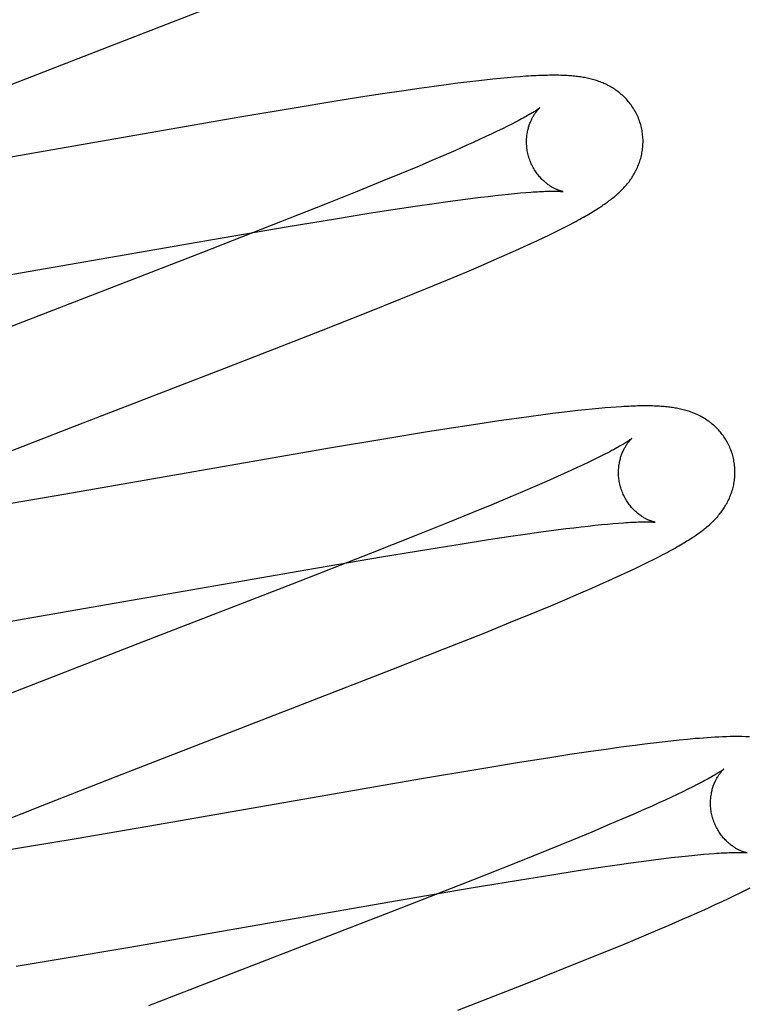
# Model space of a CAD drawing. Header units: inches. Extents: x 0 to 268, y 0 to 174.
# Tile 50 of 71: x 93.276 to 93.401, y 89.529 to 89.698. Entities that reach past the tile are written whole.
import ezdxf

# ---------------------------------------------------------------- set-up
doc = ezdxf.new("R2010")
doc.units = ezdxf.units.IN
doc.header["$LTSCALE"] = 14.749625
doc.header["$MEASUREMENT"] = 0
doc.linetypes.add('HIDDEN', pattern=[0.2, 0.1, -0.1])
doc.layers.add('DEFAULT_2', color=8, linetype='HIDDEN')

msp = doc.modelspace()

# ---------------------------------------------------------------- linework, layer by layer
at = {"layer": 'DEFAULT_2', "color": 8, "linetype": 'HIDDEN'}
for p, q in [((93.29455, 89.69466), (93.31052, 89.70088)), ((93.26886, 89.68472), (93.29455, 89.69466)), ((93.35071, 89.68694), (93.34912, 89.68673)), ((93.35227, 89.68714), (93.35071, 89.68694)), ((93.3538, 89.68732), (93.35227, 89.68714)), ((93.3553, 89.68749), (93.3538, 89.68732)), ((93.35673, 89.68764), (93.3553, 89.68749)), ((93.35804, 89.68778), (93.35673, 89.68764)), ((93.35926, 89.68789), (93.35804, 89.68778)), ((93.36038, 89.68799), (93.35926, 89.68789)), ((93.36143, 89.68807), (93.36038, 89.68799)), ((93.34145, 89.68566), (93.33781, 89.68512)), ((93.34409, 89.68604), (93.34145, 89.68566)), ((93.34665, 89.6864), (93.34409, 89.68604)), ((93.34912, 89.68673), (93.34665, 89.6864)), ((93.32912, 89.68375), (93.32298, 89.68274)), ((93.33403, 89.68453), (93.32912, 89.68375)), ((93.33781, 89.68512), (93.33403, 89.68453)), ((93.32298, 89.68274), (93.31333, 89.68111)), ((93.31333, 89.68111), (93.268, 89.67322)), ((93.3575, 89.6787), (93.35655, 89.67825)), ((93.3584, 89.67914), (93.3575, 89.6787)), ((93.35923, 89.67955), (93.3584, 89.67914)), ((93.36001, 89.67994), (93.35923, 89.67955)), ((93.35335, 89.67677), (93.35217, 89.67624)), ((93.35447, 89.67728), (93.35335, 89.67677)), ((93.35554, 89.67777), (93.35447, 89.67728)), ((93.35655, 89.67825), (93.35554, 89.67777)), ((93.35031, 89.67541), (93.34834, 89.67455)), ((93.35217, 89.67624), (93.35031, 89.67541)), ((93.34625, 89.67365), (93.34406, 89.67273)), ((93.34834, 89.67455), (93.34625, 89.67365)), ((93.34406, 89.67273), (93.34098, 89.67144)), ((93.33773, 89.6701), (93.33345, 89.66836)), ((93.34098, 89.67144), (93.33773, 89.6701)), ((93.33345, 89.66836), (93.32801, 89.66617)), ((93.34667, 89.66631), (93.34899, 89.66663)), ((93.34899, 89.66663), (93.3512, 89.66693)), ((93.3512, 89.66693), (93.3533, 89.6672)), ((93.3533, 89.6672), (93.35463, 89.66737)), ((93.35463, 89.66737), (93.35591, 89.66752)), ((93.35591, 89.66752), (93.35713, 89.66767)), ((93.35713, 89.66767), (93.3583, 89.66779)), ((93.3583, 89.66779), (93.35941, 89.66791)), ((93.35941, 89.66791), (93.36046, 89.66801)), ((93.36046, 89.66801), (93.36146, 89.6681)), ((93.36146, 89.6681), (93.3624, 89.66818)), ((93.32801, 89.66617), (93.3203, 89.66312)), ((93.33546, 89.66461), (93.33998, 89.66531)), ((93.33998, 89.66531), (93.34341, 89.66583)), ((93.34341, 89.66583), (93.34667, 89.66631)), ((93.32161, 89.66233), (93.32973, 89.66368)), ((93.32973, 89.66368), (93.33546, 89.66461)), ((93.3203, 89.66312), (93.30688, 89.65788)), ((93.30862, 89.66011), (93.32161, 89.66233)), ((93.3674, 89.66138), (93.36827, 89.66182)), ((93.36827, 89.66182), (93.3691, 89.66223)), ((93.3691, 89.66223), (93.36988, 89.66264)), ((93.36988, 89.66264), (93.37062, 89.66303)), ((93.26301, 89.65217), (93.30862, 89.66011)), ((93.36325, 89.65941), (93.3644, 89.65994)), ((93.3644, 89.65994), (93.36547, 89.66045)), ((93.36547, 89.66045), (93.36647, 89.66093)), ((93.36647, 89.66093), (93.3674, 89.66138)), ((93.35919, 89.65758), (93.36064, 89.65822)), ((93.36064, 89.65822), (93.362, 89.65883)), ((93.362, 89.65883), (93.36325, 89.65941)), ((93.30688, 89.65788), (93.26917, 89.64326)), ((93.35466, 89.6556), (93.35696, 89.6566)), ((93.35696, 89.6566), (93.35919, 89.65758)), ((93.35226, 89.65458), (93.35466, 89.6556)), ((93.34548, 89.65176), (93.34894, 89.65319)), ((93.34894, 89.65319), (93.35226, 89.65458)), ((93.34096, 89.64992), (93.34548, 89.65176)), ((93.33527, 89.64764), (93.34096, 89.64992)), ((93.3273, 89.64448), (93.33527, 89.64764)), ((93.31249, 89.6387), (93.3273, 89.64448)), ((93.28463, 89.62792), (93.31249, 89.6387)), ((93.37493, 89.63109), (93.37381, 89.63098)), ((93.37599, 89.63118), (93.37493, 89.63109)), ((93.37698, 89.63126), (93.37599, 89.63118)), ((93.37791, 89.63133), (93.37698, 89.63126)), ((93.3629, 89.62967), (93.36037, 89.62932)), ((93.36537, 89.63), (93.3629, 89.62967)), ((93.36697, 89.63021), (93.36537, 89.63)), ((93.36851, 89.6304), (93.36697, 89.63021)), ((93.36996, 89.63057), (93.36851, 89.6304)), ((93.37133, 89.63072), (93.36996, 89.63057)), ((93.37261, 89.63086), (93.37133, 89.63072)), ((93.37381, 89.63098), (93.37261, 89.63086)), ((93.27019, 89.62229), (93.28463, 89.62792)), ((93.35038, 89.62783), (93.34551, 89.62705)), ((93.35414, 89.62841), (93.35038, 89.62783)), ((93.35775, 89.62895), (93.35414, 89.62841)), ((93.36037, 89.62932), (93.35775, 89.62895)), ((93.34551, 89.62705), (93.33836, 89.62588)), ((93.33836, 89.62588), (93.32869, 89.62425)), ((93.32869, 89.62425), (93.28341, 89.61636)), ((93.37494, 89.62272), (93.3741, 89.6223)), ((93.37572, 89.62311), (93.37494, 89.62272)), ((93.37121, 89.62093), (93.37013, 89.62043)), ((93.37223, 89.6214), (93.37121, 89.62093)), ((93.37319, 89.62186), (93.37223, 89.6214)), ((93.3741, 89.6223), (93.37319, 89.62186)), ((93.36782, 89.61938), (93.36594, 89.61855)), ((93.369, 89.61991), (93.36782, 89.61938)), ((93.37013, 89.62043), (93.369, 89.61991)), ((93.36395, 89.61768), (93.36185, 89.61678)), ((93.36594, 89.61855), (93.36395, 89.61768)), ((93.28341, 89.61636), (93.26945, 89.61397)), ((93.35965, 89.61585), (93.35655, 89.61456)), ((93.36185, 89.61678), (93.35965, 89.61585)), ((93.35655, 89.61456), (93.35328, 89.61321)), ((93.35328, 89.61321), (93.34897, 89.61146)), ((93.34897, 89.61146), (93.3435, 89.60926)), ((93.37188, 89.61075), (93.3731, 89.61089)), ((93.3731, 89.61089), (93.37426, 89.61102)), ((93.37426, 89.61102), (93.37537, 89.61113)), ((93.37537, 89.61113), (93.37641, 89.61123)), ((93.37641, 89.61123), (93.3774, 89.61132)), ((93.3774, 89.61132), (93.37832, 89.6114)), ((93.3435, 89.60926), (93.33575, 89.60619)), ((93.35942, 89.60907), (93.36267, 89.60954)), ((93.36267, 89.60954), (93.36498, 89.60987)), ((93.36498, 89.60987), (93.36719, 89.61017)), ((93.36719, 89.61017), (93.36928, 89.61044)), ((93.36928, 89.61044), (93.37061, 89.6106)), ((93.37061, 89.6106), (93.37188, 89.61075)), ((93.34574, 89.60693), (93.35148, 89.60785)), ((93.35148, 89.60785), (93.35599, 89.60855)), ((93.35599, 89.60855), (93.35942, 89.60907)), ((93.33575, 89.60619), (93.32228, 89.60093)), ((93.33763, 89.60558), (93.34574, 89.60693)), ((93.38514, 89.60557), (93.38592, 89.60598)), ((93.32462, 89.60335), (93.33763, 89.60558)), ((93.38151, 89.60378), (93.38251, 89.60426)), ((93.38251, 89.60426), (93.38344, 89.60472)), ((93.38344, 89.60472), (93.38432, 89.60515)), ((93.38432, 89.60515), (93.38514, 89.60557)), ((93.27893, 89.5954), (93.32462, 89.60335)), ((93.378, 89.60214), (93.37927, 89.60272)), ((93.37927, 89.60272), (93.38043, 89.60327)), ((93.38043, 89.60327), (93.38151, 89.60378)), ((93.32228, 89.60093), (93.29682, 89.59108)), ((93.37372, 89.60023), (93.37519, 89.60088)), ((93.37519, 89.60088), (93.37663, 89.60152)), ((93.37663, 89.60152), (93.378, 89.60214)), ((93.36912, 89.59824), (93.37146, 89.59925)), ((93.37146, 89.59925), (93.37372, 89.60023)), ((93.36668, 89.59721), (93.36912, 89.59824)), ((93.35979, 89.59437), (93.3633, 89.59581)), ((93.3633, 89.59581), (93.36668, 89.59721)), ((93.26728, 89.59343), (93.27893, 89.5954)), ((93.35522, 89.59251), (93.35979, 89.59437)), ((93.3485, 89.58983), (93.35522, 89.59251)), ((93.29682, 89.59108), (93.27889, 89.5841)), ((93.33938, 89.58624), (93.3485, 89.58983)), ((93.29207, 89.56788), (93.33938, 89.58624)), ((93.27889, 89.5841), (93.26905, 89.58021)), ((93.38431, 89.57361), (93.38276, 89.57342)), ((93.38582, 89.57379), (93.38431, 89.57361)), ((93.3873, 89.57395), (93.38582, 89.57379)), ((93.38874, 89.5741), (93.3873, 89.57395)), ((93.39014, 89.57424), (93.38874, 89.5741)), ((93.37357, 89.57216), (93.36995, 89.57162)), ((93.37619, 89.57253), (93.37357, 89.57216)), ((93.37872, 89.57289), (93.37619, 89.57253)), ((93.38117, 89.57321), (93.37872, 89.57289)), ((93.38276, 89.57342), (93.38117, 89.57321)), ((93.36131, 89.57026), (93.35416, 89.56909)), ((93.36619, 89.57104), (93.36131, 89.57026)), ((93.36995, 89.57162), (93.36619, 89.57104)), ((93.35416, 89.56909), (93.34448, 89.56746)), ((93.28009, 89.56317), (93.29207, 89.56788)), ((93.34448, 89.56746), (93.29915, 89.55956)), ((93.38933, 89.56524), (93.38839, 89.56479)), ((93.39022, 89.56567), (93.38933, 89.56524)), ((93.39104, 89.56608), (93.39022, 89.56567)), ((93.3918, 89.56647), (93.39104, 89.56608)), ((93.38634, 89.56383), (93.38522, 89.56332)), ((93.38739, 89.56432), (93.38634, 89.56383)), ((93.38839, 89.56479), (93.38739, 89.56432)), ((93.27169, 89.55983), (93.28009, 89.56317)), ((93.38284, 89.56225), (93.38091, 89.5614)), ((93.38406, 89.56279), (93.38284, 89.56225)), ((93.38522, 89.56332), (93.38406, 89.56279)), ((93.37887, 89.56052), (93.37673, 89.5596)), ((93.38091, 89.5614), (93.37887, 89.56052)), ((93.29915, 89.55956), (93.28518, 89.55717)), ((93.37673, 89.5596), (93.3737, 89.55833)), ((93.28518, 89.55717), (93.27614, 89.55567)), ((93.3705, 89.557), (93.36627, 89.55528)), ((93.3737, 89.55833), (93.3705, 89.557)), ((93.27614, 89.55567), (93.26851, 89.55443)), ((93.36627, 89.55528), (93.36089, 89.55311)), ((93.38042, 89.55303), (93.38264, 89.55333)), ((93.38264, 89.55333), (93.38474, 89.55361)), ((93.38474, 89.55361), (93.38608, 89.55377)), ((93.38608, 89.55377), (93.38736, 89.55393)), ((93.38736, 89.55393), (93.38859, 89.55407)), ((93.38859, 89.55407), (93.38977, 89.5542)), ((93.38977, 89.5542), (93.39088, 89.55432)), ((93.39088, 89.55432), (93.39194, 89.55442)), ((93.39194, 89.55442), (93.39294, 89.55451)), ((93.39294, 89.55451), (93.39388, 89.55459)), ((93.40003, 89.55479), (93.40039, 89.55475)), ((93.36089, 89.55311), (93.35323, 89.55007)), ((93.36687, 89.551), (93.3714, 89.5517)), ((93.3714, 89.5517), (93.37483, 89.55222)), ((93.37483, 89.55222), (93.37809, 89.5527)), ((93.37809, 89.5527), (93.38042, 89.55303)), ((93.35323, 89.55007), (93.34093, 89.54525)), ((93.35301, 89.54872), (93.36113, 89.55007)), ((93.36113, 89.55007), (93.36687, 89.551)), ((93.34001, 89.54649), (93.35301, 89.54872)), ((93.39919, 89.5479), (93.40008, 89.54835)), ((93.40008, 89.54835), (93.40091, 89.54877)), ((93.39609, 89.54641), (93.3972, 89.54694)), ((93.3972, 89.54694), (93.39823, 89.54743)), ((93.39823, 89.54743), (93.39919, 89.5479)), ((93.29442, 89.53855), (93.34001, 89.54649)), ((93.34093, 89.54525), (93.29761, 89.52845)), ((93.39223, 89.54464), (93.39361, 89.54527)), ((93.39361, 89.54527), (93.3949, 89.54586)), ((93.3949, 89.54586), (93.39609, 89.54641)), ((93.38701, 89.54235), (93.3893, 89.54335)), ((93.3893, 89.54335), (93.39079, 89.544)), ((93.39079, 89.544), (93.39223, 89.54464)), ((93.38466, 89.54135), (93.38701, 89.54235)), ((93.37886, 89.53892), (93.38223, 89.54032)), ((93.38223, 89.54032), (93.38466, 89.54135)), ((93.2828, 89.5366), (93.29442, 89.53855)), ((93.37444, 89.53711), (93.37886, 89.53892)), ((93.27489, 89.5353), (93.2828, 89.5366)), ((93.36888, 89.53487), (93.37444, 89.53711)), ((93.36205, 89.53215), (93.36888, 89.53487)), ((93.35072, 89.52771), (93.36205, 89.53215))]:
    msp.add_line(p, q, dxfattribs=at)
for points in [[(93.38212, 89.67979), (93.38206, 89.68), (93.38198, 89.68025), (93.3819, 89.6805), (93.38181, 89.68074), (93.38171, 89.68098), (93.38161, 89.68122), (93.3815, 89.68146), (93.38139, 89.68169), (93.38127, 89.68192), (93.38115, 89.68215), (93.38102, 89.68237), (93.38089, 89.68259), (93.38075, 89.6828), (93.38061, 89.68301), (93.38046, 89.68322), (93.38031, 89.68342), (93.38015, 89.68362), (93.37999, 89.68381), (93.37983, 89.684), (93.37966, 89.68419), (93.3795, 89.68437), (93.37932, 89.68454), (93.37915, 89.68471), (93.37897, 89.68488), (93.37879, 89.68504), (93.37861, 89.68519), (93.37842, 89.68534), (93.37823, 89.68549), (93.37804, 89.68563), (93.37785, 89.68577), (93.37765, 89.6859), (93.37746, 89.68603), (93.37726, 89.68616), (93.37705, 89.68628), (93.37685, 89.6864), (93.37664, 89.68651), (93.37643, 89.68662), (93.37622, 89.68672), (93.37601, 89.68682), (93.3758, 89.68691), (93.37559, 89.68701), (93.37538, 89.68709), (93.37516, 89.68718), (93.37494, 89.68726), (93.37472, 89.68734), (93.3745, 89.68741), (93.37427, 89.68748), (93.37405, 89.68755), (93.37382, 89.68761), (93.3736, 89.68767), (93.37337, 89.68772), (93.37314, 89.68778), (93.37291, 89.68783), (93.37269, 89.68787), (93.37246, 89.68792), (93.37222, 89.68796), (93.37199, 89.688), (93.37176, 89.68803), (93.37152, 89.68806), (93.37128, 89.6881), (93.37104, 89.68812), (93.3708, 89.68815), (93.37055, 89.68817), (93.3703, 89.6882), (93.37005, 89.68822), (93.36979, 89.68824), (93.36952, 89.68825), (93.36925, 89.68827), (93.36897, 89.68828), (93.36869, 89.68829), (93.36839, 89.6883), (93.36809, 89.68831), (93.36779, 89.68831), (93.36747, 89.68831), (93.36714, 89.68832), (93.36681, 89.68831), (93.36647, 89.68831), (93.36611, 89.6883), (93.36575, 89.6883), (93.36537, 89.68829), (93.36499, 89.68827), (93.36459, 89.68826), (93.36418, 89.68824), (93.36376, 89.68822), (93.36332, 89.68819), (93.36287, 89.68817), (93.36241, 89.68814), (93.36143, 89.68807)], [(93.3648, 89.68273), (93.3648, 89.68272), (93.36478, 89.68271), (93.36476, 89.6827), (93.36473, 89.68267), (93.3647, 89.68265), (93.36465, 89.68261), (93.3646, 89.68257), (93.36453, 89.68253), (93.36446, 89.68248), (93.36438, 89.68242), (93.36428, 89.68235), (93.36417, 89.68228), (93.36406, 89.68221), (93.36393, 89.68212), (93.36379, 89.68203), (93.36363, 89.68194), (93.36347, 89.68184), (93.36329, 89.68173), (93.3631, 89.68162), (93.3629, 89.6815), (93.36268, 89.68138), (93.36245, 89.68125), (93.36221, 89.68111), (93.36195, 89.68097), (93.36167, 89.68082), (93.36138, 89.68066), (93.36106, 89.68049), (93.36073, 89.68032), (93.36038, 89.68013), (93.36001, 89.67994)], [(93.36285, 89.67443), (93.3628, 89.67463), (93.36274, 89.67486), (93.36269, 89.6751), (93.36265, 89.67533), (93.36261, 89.67557), (93.36258, 89.6758), (93.36256, 89.67603), (93.36254, 89.67627), (93.36253, 89.6765), (93.36252, 89.67673), (93.36252, 89.67695), (93.36252, 89.67718), (93.36253, 89.6774), (93.36255, 89.67762), (93.36257, 89.67784), (93.36259, 89.67805), (93.36262, 89.67826), (93.36266, 89.67846), (93.36269, 89.67866), (93.36274, 89.67886), (93.36278, 89.67905), (93.36283, 89.67923), (93.36288, 89.67941), (93.36293, 89.67959), (93.36299, 89.67976), (93.36304, 89.67992), (93.3631, 89.68008), (93.36317, 89.68024), (93.36323, 89.68039), (93.36329, 89.68053), (93.36336, 89.68067), (93.36342, 89.68081), (93.36349, 89.68093), (93.36355, 89.68106), (93.36362, 89.68118), (93.36369, 89.68129), (93.36375, 89.6814), (93.36382, 89.68151), (93.36388, 89.68161), (93.36395, 89.68171), (93.36401, 89.6818), (93.36407, 89.68189), (93.36414, 89.68198), (93.3642, 89.68206), (93.36426, 89.68213), (93.36431, 89.68221), (93.36437, 89.68227), (93.36442, 89.68234), (93.36447, 89.6824), (93.36452, 89.68245), (93.36457, 89.6825), (93.36461, 89.68254), (93.36465, 89.68258), (93.36469, 89.68262), (93.36472, 89.68265), (93.36474, 89.68268), (93.36477, 89.6827), (93.36478, 89.68271), (93.3648, 89.68272), (93.3648, 89.68273)], [(93.37062, 89.66303), (93.37098, 89.66322), (93.37132, 89.6634), (93.37166, 89.66359), (93.37198, 89.66377), (93.3723, 89.66395), (93.37261, 89.66412), (93.37291, 89.66429), (93.3732, 89.66446), (93.37348, 89.66463), (93.37376, 89.66479), (93.37403, 89.66496), (93.37429, 89.66512), (93.37454, 89.66528), (93.37478, 89.66543), (93.37502, 89.66559), (93.37525, 89.66574), (93.37548, 89.66589), (93.3757, 89.66604), (93.37591, 89.66619), (93.37612, 89.66633), (93.37633, 89.66648), (93.37653, 89.66663), (93.37673, 89.66678), (93.37692, 89.66692), (93.37711, 89.66707), (93.3773, 89.66722), (93.37748, 89.66737), (93.37767, 89.66752), (93.37785, 89.66767), (93.37802, 89.66783), (93.3782, 89.66798), (93.37837, 89.66814), (93.37854, 89.6683), (93.37871, 89.66847), (93.37888, 89.66863), (93.37904, 89.6688), (93.3792, 89.66897), (93.37936, 89.66914), (93.37952, 89.66932), (93.37967, 89.6695), (93.37982, 89.66968), (93.37996, 89.66986), (93.38011, 89.67004), (93.38025, 89.67023), (93.38038, 89.67042), (93.38051, 89.67061), (93.38064, 89.6708), (93.38077, 89.671), (93.38089, 89.6712), (93.38101, 89.6714), (93.38112, 89.67161), (93.38124, 89.67182), (93.38134, 89.67203), (93.38145, 89.67224), (93.38155, 89.67246), (93.38164, 89.67268), (93.38173, 89.6729), (93.38182, 89.67312), (93.3819, 89.67334), (93.38197, 89.67357), (93.38205, 89.6738), (93.38211, 89.67403), (93.38218, 89.67427), (93.38223, 89.67451), (93.38229, 89.67475), (93.38233, 89.67499), (93.38238, 89.67524), (93.38241, 89.67549), (93.38244, 89.67574), (93.38247, 89.67599), (93.38249, 89.67624), (93.3825, 89.6765), (93.38251, 89.67675), (93.38251, 89.67701), (93.38251, 89.67727), (93.38249, 89.67753), (93.38248, 89.67779), (93.38245, 89.67804), (93.38242, 89.6783), (93.38239, 89.67856), (93.38234, 89.67882), (93.38229, 89.67907), (93.38224, 89.67933), (93.38218, 89.67958), (93.38212, 89.67979)], [(93.3688, 89.66833), (93.3688, 89.66833), (93.3688, 89.66833), (93.36878, 89.66834), (93.36876, 89.66834), (93.36873, 89.66835), (93.36869, 89.66836), (93.36865, 89.66837), (93.3686, 89.66838), (93.36855, 89.66839), (93.36849, 89.66841), (93.36842, 89.66843), (93.36835, 89.66845), (93.36828, 89.66847), (93.3682, 89.6685), (93.36812, 89.66853), (93.36803, 89.66856), (93.36794, 89.66859), (93.36785, 89.66863), (93.36775, 89.66867), (93.36765, 89.66872), (93.36755, 89.66876), (93.36744, 89.66881), (93.36733, 89.66887), (93.36722, 89.66892), (93.36711, 89.66898), (93.36699, 89.66905), (93.36687, 89.66912), (93.36675, 89.66919), (93.36663, 89.66927), (93.36651, 89.66935), (93.36638, 89.66943), (93.36625, 89.66952), (93.36612, 89.66962), (93.36599, 89.66972), (93.36585, 89.66983), (93.36572, 89.66994), (93.36558, 89.67005), (93.36545, 89.67018), (93.36531, 89.67031), (93.36517, 89.67044), (93.36504, 89.67058), (93.3649, 89.67073), (93.36476, 89.67088), (93.36463, 89.67104), (93.3645, 89.6712), (93.36437, 89.67137), (93.36424, 89.67154), (93.36411, 89.67172), (93.36399, 89.67191), (93.36387, 89.6721), (93.36375, 89.67229), (93.36364, 89.67249), (93.36353, 89.6727), (93.36343, 89.67291), (93.36333, 89.67312), (93.36323, 89.67333), (93.36314, 89.67355), (93.36306, 89.67378), (93.36298, 89.674), (93.36291, 89.67423), (93.36285, 89.67443)], [(93.3624, 89.66818), (93.36326, 89.66824), (93.36367, 89.66827), (93.36406, 89.6683), (93.36442, 89.66832), (93.36477, 89.66834), (93.3651, 89.66835), (93.36542, 89.66837), (93.36572, 89.66838), (93.366, 89.66839), (93.36626, 89.66839), (93.36652, 89.6684), (93.36675, 89.6684), (93.36698, 89.66841), (93.36718, 89.66841), (93.36738, 89.66841), (93.36756, 89.6684), (93.36773, 89.6684), (93.36788, 89.6684), (93.36802, 89.66839), (93.36815, 89.66839), (93.36827, 89.66838), (93.36837, 89.66837), (93.36846, 89.66837), (93.36854, 89.66836), (93.36861, 89.66836), (93.36867, 89.66835), (93.36871, 89.66834), (93.36875, 89.66834), (93.36878, 89.66834), (93.36879, 89.66833), (93.3688, 89.66833)], [(93.39791, 89.623), (93.39785, 89.62321), (93.39777, 89.62346), (93.39769, 89.6237), (93.3976, 89.62395), (93.3975, 89.62419), (93.3974, 89.62443), (93.3973, 89.62466), (93.39718, 89.6249), (93.39707, 89.62512), (93.39694, 89.62535), (93.39681, 89.62557), (93.39668, 89.62579), (93.39654, 89.62601), (93.3964, 89.62622), (93.39625, 89.62642), (93.3961, 89.62663), (93.39595, 89.62682), (93.39579, 89.62702), (93.39563, 89.62721), (93.39546, 89.62739), (93.39529, 89.62757), (93.39512, 89.62774), (93.39494, 89.62791), (93.39477, 89.62808), (93.39459, 89.62824), (93.3944, 89.62839), (93.39422, 89.62854), (93.39403, 89.62869), (93.39384, 89.62883), (93.39365, 89.62897), (93.39346, 89.6291), (93.39326, 89.62923), (93.39306, 89.62936), (93.39285, 89.62948), (93.39265, 89.6296), (93.39244, 89.62971), (93.39224, 89.62982), (93.39203, 89.62992), (93.39182, 89.63002), (93.39161, 89.63012), (93.3914, 89.63021), (93.39118, 89.6303), (93.39097, 89.63038), (93.39075, 89.63046), (93.39053, 89.63054), (93.39031, 89.63061), (93.39008, 89.63068), (93.38986, 89.63075), (93.38963, 89.63081), (93.38941, 89.63087), (93.38918, 89.63093), (93.38895, 89.63098), (93.38872, 89.63103), (93.3885, 89.63108), (93.38827, 89.63112), (93.38804, 89.63116), (93.3878, 89.6312), (93.38757, 89.63124), (93.38733, 89.63127), (93.3871, 89.6313), (93.38686, 89.63133), (93.38661, 89.63136), (93.38637, 89.63138), (93.38612, 89.6314), (93.38586, 89.63142), (93.3856, 89.63144), (93.38534, 89.63146), (93.38506, 89.63148), (93.38478, 89.63149), (93.3845, 89.6315), (93.3842, 89.63151), (93.3839, 89.63152), (93.38359, 89.63152), (93.38328, 89.63152), (93.38295, 89.63152), (93.38262, 89.63152), (93.38228, 89.63152), (93.38193, 89.63151), (93.38157, 89.63151), (93.38121, 89.6315), (93.38083, 89.63148), (93.38044, 89.63147), (93.38005, 89.63145), (93.37964, 89.63143), (93.37923, 89.63141), (93.3788, 89.63138), (93.37791, 89.63133)], [(93.38059, 89.62594), (93.38059, 89.62593), (93.38057, 89.62592), (93.38055, 89.6259), (93.38052, 89.62588), (93.38048, 89.62585), (93.38043, 89.62581), (93.38037, 89.62577), (93.3803, 89.62572), (93.38022, 89.62567), (93.38013, 89.6256), (93.38003, 89.62554), (93.37992, 89.62546), (93.37979, 89.62538), (93.37965, 89.62529), (93.37949, 89.62519), (93.37932, 89.62509), (93.37914, 89.62498), (93.37894, 89.62486), (93.37872, 89.62473), (93.37849, 89.6246), (93.37825, 89.62446), (93.37799, 89.62431), (93.37771, 89.62416), (93.37742, 89.624), (93.37711, 89.62384), (93.37679, 89.62366), (93.37645, 89.62349), (93.37609, 89.6233), (93.37572, 89.62311)], [(93.37864, 89.61764), (93.37859, 89.61784), (93.37853, 89.61807), (93.37848, 89.61831), (93.37844, 89.61854), (93.3784, 89.61878), (93.37837, 89.61901), (93.37835, 89.61925), (93.37833, 89.61948), (93.37832, 89.61971), (93.37831, 89.61994), (93.37831, 89.62017), (93.37831, 89.62039), (93.37832, 89.62062), (93.37834, 89.62084), (93.37836, 89.62105), (93.37838, 89.62127), (93.37841, 89.62147), (93.37845, 89.62168), (93.37849, 89.62188), (93.37853, 89.62208), (93.37857, 89.62227), (93.37862, 89.62245), (93.37867, 89.62263), (93.37873, 89.62281), (93.37878, 89.62298), (93.37884, 89.62314), (93.3789, 89.6233), (93.37896, 89.62346), (93.37902, 89.62361), (93.37909, 89.62375), (93.37915, 89.62389), (93.37922, 89.62402), (93.37928, 89.62415), (93.37935, 89.62428), (93.37941, 89.6244), (93.37948, 89.62451), (93.37955, 89.62462), (93.37961, 89.62473), (93.37968, 89.62483), (93.37974, 89.62493), (93.37981, 89.62502), (93.37987, 89.62511), (93.37993, 89.62519), (93.37999, 89.62527), (93.38005, 89.62535), (93.38011, 89.62542), (93.38017, 89.62549), (93.38022, 89.62555), (93.38027, 89.62561), (93.38032, 89.62566), (93.38036, 89.62571), (93.38041, 89.62576), (93.38045, 89.6258), (93.38048, 89.62583), (93.38051, 89.62586), (93.38054, 89.62589), (93.38056, 89.62591), (93.38058, 89.62592), (93.38059, 89.62593), (93.38059, 89.62594)], [(93.38592, 89.60598), (93.3863, 89.60617), (93.38666, 89.60637), (93.38701, 89.60656), (93.38736, 89.60675), (93.38769, 89.60693), (93.38802, 89.60711), (93.38834, 89.60729), (93.38865, 89.60747), (93.38894, 89.60764), (93.38924, 89.60782), (93.38952, 89.60799), (93.38979, 89.60815), (93.39006, 89.60832), (93.39032, 89.60848), (93.39057, 89.60864), (93.39082, 89.6088), (93.39106, 89.60895), (93.39129, 89.60911), (93.39151, 89.60926), (93.39173, 89.60941), (93.39194, 89.60956), (93.39215, 89.60971), (93.39235, 89.60986), (93.39255, 89.61001), (93.39274, 89.61015), (93.39293, 89.6103), (93.39312, 89.61045), (93.3933, 89.6106), (93.39349, 89.61075), (93.39367, 89.61091), (93.39384, 89.61106), (93.39402, 89.61122), (93.39419, 89.61137), (93.39436, 89.61154), (93.39453, 89.6117), (93.39469, 89.61186), (93.39485, 89.61203), (93.39501, 89.6122), (93.39517, 89.61237), (93.39533, 89.61255), (93.39548, 89.61273), (93.39563, 89.61291), (93.39577, 89.61309), (93.39591, 89.61327), (93.39605, 89.61346), (93.39619, 89.61365), (93.39632, 89.61384), (93.39645, 89.61403), (93.39657, 89.61423), (93.39669, 89.61443), (93.39681, 89.61463), (93.39693, 89.61484), (93.39704, 89.61504), (93.39714, 89.61526), (93.39725, 89.61547), (93.39734, 89.61568), (93.39744, 89.6159), (93.39753, 89.61612), (93.39761, 89.61634), (93.39769, 89.61657), (93.39777, 89.61679), (93.39784, 89.61702), (93.39791, 89.61726), (93.39797, 89.61749), (93.39803, 89.61773), (93.39808, 89.61797), (93.39813, 89.61822), (93.39817, 89.61846), (93.3982, 89.61871), (93.39824, 89.61896), (93.39826, 89.61921), (93.39828, 89.61946), (93.39829, 89.61972), (93.3983, 89.61997), (93.3983, 89.62023), (93.3983, 89.62049), (93.39828, 89.62074), (93.39827, 89.621), (93.39824, 89.62126), (93.39821, 89.62151), (93.39818, 89.62177), (93.39813, 89.62203), (93.39808, 89.62228), (93.39803, 89.62254), (93.39797, 89.62279), (93.39791, 89.623)], [(93.38459, 89.61154), (93.3846, 89.61154), (93.38459, 89.61154), (93.38457, 89.61155), (93.38455, 89.61155), (93.38452, 89.61156), (93.38449, 89.61156), (93.38444, 89.61157), (93.3844, 89.61159), (93.38434, 89.6116), (93.38428, 89.61162), (93.38422, 89.61163), (93.38415, 89.61166), (93.38408, 89.61168), (93.384, 89.61171), (93.38392, 89.61173), (93.38383, 89.61177), (93.38374, 89.6118), (93.38364, 89.61184), (93.38355, 89.61188), (93.38345, 89.61192), (93.38335, 89.61197), (93.38324, 89.61202), (93.38313, 89.61207), (93.38302, 89.61213), (93.38291, 89.61219), (93.38279, 89.61225), (93.38267, 89.61232), (93.38255, 89.61239), (93.38243, 89.61247), (93.3823, 89.61255), (93.38218, 89.61264), (93.38205, 89.61273), (93.38192, 89.61283), (93.38178, 89.61293), (93.38165, 89.61303), (93.38152, 89.61314), (93.38138, 89.61326), (93.38125, 89.61338), (93.38111, 89.61351), (93.38097, 89.61364), (93.38083, 89.61378), (93.3807, 89.61393), (93.38056, 89.61408), (93.38043, 89.61424), (93.38029, 89.6144), (93.38016, 89.61457), (93.38003, 89.61475), (93.37991, 89.61493), (93.37978, 89.61511), (93.37966, 89.6153), (93.37954, 89.6155), (93.37943, 89.6157), (93.37932, 89.6159), (93.37922, 89.61611), (93.37912, 89.61632), (93.37903, 89.61654), (93.37894, 89.61676), (93.37885, 89.61699), (93.37877, 89.61721), (93.3787, 89.61744), (93.37864, 89.61764)], [(93.37832, 89.6114), (93.37918, 89.61146), (93.37959, 89.61149), (93.37998, 89.61151), (93.38035, 89.61153), (93.3807, 89.61155), (93.38104, 89.61157), (93.38137, 89.61158), (93.38167, 89.61159), (93.38196, 89.6116), (93.38224, 89.61161), (93.3825, 89.61161), (93.38274, 89.61161), (93.38296, 89.61161), (93.38317, 89.61161), (93.38336, 89.61161), (93.38353, 89.61161), (93.38369, 89.6116), (93.38383, 89.6116), (93.38395, 89.61159), (93.38407, 89.61159), (93.38417, 89.61158), (93.38426, 89.61158), (93.38434, 89.61157), (93.3844, 89.61156), (93.38446, 89.61156), (93.3845, 89.61155), (93.38454, 89.61155), (93.38457, 89.61155), (93.38459, 89.61154), (93.38459, 89.61154)], [(93.40078, 89.57469), (93.40013, 89.57471), (93.39946, 89.57473), (93.3988, 89.57473), (93.39814, 89.57473), (93.39749, 89.57472), (93.39683, 89.5747), (93.39618, 89.57467), (93.39552, 89.57464), (93.39486, 89.57461), (93.3942, 89.57457), (93.39354, 89.57452), (93.39287, 89.57448), (93.3922, 89.57442), (93.39152, 89.57437), (93.39014, 89.57424)], [(93.39638, 89.56914), (93.39637, 89.56914), (93.39636, 89.56913), (93.39634, 89.56911), (93.3963, 89.56908), (93.39626, 89.56905), (93.39621, 89.56901), (93.39615, 89.56897), (93.39608, 89.56892), (93.396, 89.56886), (93.39591, 89.5688), (93.3958, 89.56873), (93.39568, 89.56865), (93.39555, 89.56857), (93.39541, 89.56848), (93.39525, 89.56838), (93.39508, 89.56827), (93.39489, 89.56816), (93.39468, 89.56804), (93.39446, 89.56791), (93.39423, 89.56778), (93.39398, 89.56764), (93.39372, 89.56749), (93.39344, 89.56733), (93.39314, 89.56717), (93.39283, 89.56701), (93.3925, 89.56683), (93.39216, 89.56665), (93.3918, 89.56647)], [(93.39443, 89.56085), (93.39438, 89.56105), (93.39432, 89.56128), (93.39427, 89.56152), (93.39423, 89.56175), (93.39419, 89.56199), (93.39416, 89.56222), (93.39414, 89.56246), (93.39412, 89.56269), (93.39411, 89.56292), (93.3941, 89.56315), (93.3941, 89.56338), (93.3941, 89.56361), (93.39411, 89.56383), (93.39413, 89.56405), (93.39415, 89.56427), (93.39418, 89.56448), (93.39421, 89.56469), (93.39424, 89.56489), (93.39428, 89.5651), (93.39432, 89.56529), (93.39437, 89.56548), (93.39441, 89.56567), (93.39446, 89.56585), (93.39452, 89.56602), (93.39457, 89.56619), (93.39463, 89.56636), (93.39469, 89.56652), (93.39475, 89.56667), (93.39482, 89.56682), (93.39488, 89.56696), (93.39495, 89.5671), (93.39501, 89.56724), (93.39508, 89.56737), (93.39514, 89.56749), (93.39521, 89.56761), (93.39528, 89.56773), (93.39534, 89.56784), (93.39541, 89.56794), (93.39547, 89.56804), (93.39554, 89.56814), (93.3956, 89.56823), (93.39567, 89.56832), (93.39573, 89.56841), (93.39579, 89.56849), (93.39585, 89.56856), (93.39591, 89.56864), (93.39596, 89.5687), (93.39601, 89.56876), (93.39607, 89.56882), (93.39611, 89.56888), (93.39616, 89.56893), (93.3962, 89.56897), (93.39624, 89.56901), (93.39627, 89.56904), (93.39631, 89.56907), (93.39633, 89.5691), (93.39635, 89.56912), (93.39637, 89.56913), (93.39638, 89.56914), (93.39638, 89.56915)], [(93.40039, 89.55475), (93.40038, 89.55475), (93.40036, 89.55476), (93.40034, 89.55476), (93.40031, 89.55477), (93.40027, 89.55477), (93.40023, 89.55478), (93.40018, 89.5548), (93.40013, 89.55481), (93.40007, 89.55483), (93.40001, 89.55484), (93.39994, 89.55487), (93.39986, 89.55489), (93.39978, 89.55492), (93.3997, 89.55495), (93.39961, 89.55498), (93.39952, 89.55501), (93.39943, 89.55505), (93.39933, 89.55509), (93.39923, 89.55513), (93.39913, 89.55518), (93.39902, 89.55523), (93.39892, 89.55528), (93.39881, 89.55534), (93.39869, 89.5554), (93.39858, 89.55547), (93.39846, 89.55553), (93.39834, 89.55561), (93.39821, 89.55568), (93.39809, 89.55576), (93.39796, 89.55585), (93.39783, 89.55594), (93.3977, 89.55604), (93.39757, 89.55614), (93.39744, 89.55624), (93.3973, 89.55636), (93.39717, 89.55647), (93.39703, 89.55659), (93.3969, 89.55672), (93.39676, 89.55685), (93.39662, 89.55699), (93.39648, 89.55714), (93.39635, 89.55729), (93.39621, 89.55745), (93.39608, 89.55761), (93.39595, 89.55778), (93.39582, 89.55796), (93.39569, 89.55814), (93.39557, 89.55832), (93.39545, 89.55851), (93.39533, 89.55871), (93.39522, 89.55891), (93.39511, 89.55911), (93.39501, 89.55932), (93.39491, 89.55954), (93.39482, 89.55975), (93.39473, 89.55997), (93.39464, 89.56019), (93.39456, 89.56042), (93.39449, 89.56065), (93.39443, 89.56085)], [(93.39388, 89.55459), (93.39475, 89.55465), (93.39516, 89.55468), (93.39556, 89.55471), (93.39594, 89.55473), (93.39631, 89.55475), (93.39665, 89.55477), (93.39698, 89.55478), (93.3973, 89.5548), (93.3976, 89.55481), (93.39788, 89.55481), (93.39815, 89.55482), (93.3984, 89.55482), (93.39863, 89.55482), (93.39885, 89.55482), (93.39905, 89.55482), (93.39923, 89.55482), (93.3994, 89.55482), (93.39956, 89.55481), (93.3997, 89.5548), (93.39983, 89.5548), (93.39994, 89.55479), (93.40003, 89.55479)]]:
    msp.add_lwpolyline(points, dxfattribs=at)

doc.saveas('drawing.dxf')
